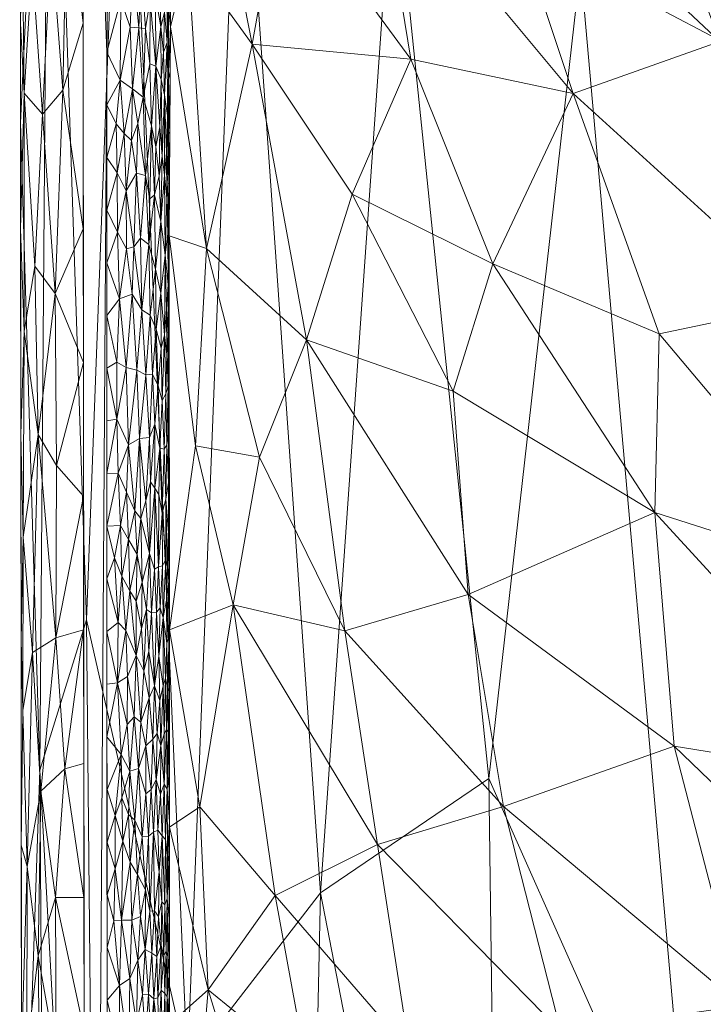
# Model space of a CAD drawing. Header units: millimetres. Extents: x -275 to 275, y 0 to 461.
# Tile 11 of 85: x -275 to -248, y 238 to 277. Entities that reach past the tile are written whole.
import ezdxf

# ---------------------------------------------------------------- set-up
doc = ezdxf.new("R2010")
doc.units = ezdxf.units.MM
doc.layers.add('A-GENM', color=13, linetype='Continuous')

# ---------------------------------------------------------------- blocks, each defined once
blk = doc.blocks.new('MODEL_CCAS1511-1000410R0 - MODEL_CCAS1511-1000410R0-465174-Preview')
at = {"layer": 'A-GENM', "lineweight": 9}
mesh = blk.add_polyface(dxfattribs=at)
corners = [(-272.167, 0), (-272.319, -150.975), (-272.479, -301.95), (-272.223, -329.002), (-270.726, -356.013), (-266.536, -382.739), (-256.83, -407.989), (-238.784, -428.131), (-214.858, -440.747), (-188.814, -448.06), (-162.114, -452.412), (-135.192, -455.069), (-108.188, -456.694), (-81.152, -457.659), (-54.105, -458.187), (-27.053, -458.42), (0, -458.452), (27.053, -458.42), (54.105, -458.187), (81.152, -457.659), (108.188, -456.694), (135.192, -455.069), (162.114, -452.412), (188.814, -448.059), (214.858, -440.746), (238.784, -428.131), (256.83, -407.989), (266.536, -382.739), (270.726, -356.013), (272.223, -329.002), (272.479, -301.95), (272.319, -150.975), (272.167, 0), (-271.479, -141.65), (-253.734, -118.36), (-222.049, -117.596), (-190.328, -117.596), (-158.607, -117.596), (-126.885, -117.596), (-95.164, -117.596), (-63.443, -117.596), (-31.721, -117.596), (0, -117.596), (15.006, -117.596), (30.013, -117.596), (45.019, -117.596), (60.026, -117.596), (75.032, -117.596), (90.039, -117.596), (105.045, -117.596), (120.051, -117.596), (135.058, -117.596), (150.064, -117.596), (165.071, -117.596), (180.077, -117.596), (195.083, -117.596), (210.09, -117.596), (225.096, -117.596), (240.103, -117.596), (255.062, -118.77), (267.363, -127.255), (271.479, -141.65), (271.5, -276.207), (270.746, -343.476), (267.133, -376.894), (262.881, -393.154), (255.834, -408.391), (245.398, -421.522), (232.048, -431.692), (216.932, -439.027), (200.945, -444.221), (167.942, -450.629), (134.487, -454.07), (67.276, -456.933), (0, -457.5), (-67.276, -456.933), (-134.485, -454.07), (-167.944, -450.629), (-200.946, -444.221), (-216.933, -439.027), (-232.048, -431.692), (-245.398, -421.522), (-255.835, -408.389), (-262.881, -393.152), (-267.133, -376.893), (-270.746, -343.476), (-271.5, -276.208), (0, -47.739), (12.205, -52.795), (17.261, -65), (12.205, -77.205), (0, -82.261), (-12.205, -77.205), (-17.261, -65), (-12.205, -52.795), (263.622, -390.318), (260.818, -397.614), (250.836, -414.68), (243.217, -423.183), (232.089, -431.661), (231.82, -431.802), (-231.823, -431.801), (-232.088, -431.662), (-243.217, -423.183), (-250.833, -414.683), (-260.819, -397.613), (-263.623, -390.318)]
mesh.append_faces([[corners[k] for k in face] for face in [(83, 105, 106), (98, 99, 25), (67, 97, 98), (80, 101, 102), (102, 103, 7), (68, 99, 100), (81, 103, 104), (65, 95, 96)]])
mesh.append_faces([[corners[k] for k in face] for face in [(8, 79, 101), (66, 26, 96), (69, 24, 100)]], dxfattribs={"vtx0": -1})
mesh.append_faces([[corners[k] for k in face] for face in [(0, 87, 32), (2, 86, 1), (4, 85, 3), (9, 78, 8), (14, 75, 13), (70, 24, 69)]], dxfattribs={"vtx0": -1, "vtx1": -1})
mesh.append_faces([[corners[k] for k in face] for face in [(94, 0, 38, 39)]], dxfattribs={"vtx0": -1, "vtx1": -1, "vtx3": -1})
mesh.append_faces([[corners[k] for k in face] for face in [(0, 35, 36), (33, 0, 1, 86), (92, 41, 42), (89, 48, 49, 88), (32, 58, 59), (62, 30, 31), (30, 62, 63), (90, 44, 45), (10, 76, 77), (75, 14, 15, 74), (28, 63, 64, 27), (23, 70, 71, 22), (70, 23, 24), (72, 21, 22, 71)]], dxfattribs={"vtx0": -1, "vtx2": -1})
mesh.append_faces([[corners[k] for k in face] for face in [(0, 36, 37, 38), (32, 52, 53, 54), (89, 46, 47, 48), (76, 10, 11, 12), (74, 15, 16, 17), (63, 28, 29, 30), (73, 18, 19, 20)]], dxfattribs={"vtx0": -1, "vtx3": -1})
mesh.append_faces([[corners[k] for k in face] for face in [(97, 26, 66)]], dxfattribs={"vtx1": -1})
mesh.append_faces([[corners[k] for k in face] for face in [(94, 87, 0), (87, 88, 32), (33, 34, 0), (34, 35, 0), (50, 51, 88, 49), (57, 58, 32, 56), (55, 56, 32, 54), (60, 61, 32), (59, 60, 32), (78, 79, 8)]], dxfattribs={"vtx1": -1, "vtx2": -1})
mesh.append_faces([[corners[k] for k in face] for face in [(51, 52, 32, 88)]], dxfattribs={"vtx1": -1, "vtx2": -1, "vtx3": -1})
mesh.append_faces([[corners[k] for k in face] for face in [(93, 94, 39, 40), (92, 93, 40, 41), (91, 92, 42, 43), (90, 91, 43, 44), (85, 86, 2, 3), (45, 46, 89, 90), (31, 32, 61, 62), (84, 85, 4, 5), (77, 78, 9, 10), (75, 76, 12, 13), (73, 74, 17, 18), (72, 73, 20, 21)]], dxfattribs={"vtx1": -1, "vtx3": -1})
mesh.append_faces([[corners[k] for k in face] for face in [(64, 95, 27), (5, 106, 84), (82, 105, 6), (6, 104, 82)]], dxfattribs={"vtx2": -1})
mesh = blk.add_polyface(dxfattribs=at)
corners = [(274.979, -301.946, -2.538), (273.792, -297.628, -20.651), (270.83, -293.193, -38.531), (266.204, -288.686, -56.036), (260.071, -284.144, -73.064), (252.608, -279.6, -89.551), (243.995, -275.076, -105.476), (234.4, -270.587, -120.842), (223.974, -266.143, -135.672), (212.847, -261.748, -150), (212.847, -196.311, -150), (212.847, -130.874, -150), (212.847, -65.437, -150), (212.847, 0, -150), (228, 0, -127.739), (241.509, 0, -104.512), (253.152, 0, -80.304), (262.688, 0, -55.186), (269.903, 0, -29.294), (274.646, 0, -2.823), (274.812, -150.973, -2.689), (261.28, -142.957, -64.47), (238.331, -162.683, -113.116), (271.835, -204.607, -29.582), (255.698, -205.189, -81.27), (229.038, -207.783, -128.258), (248.348, -87.929, -92.507), (267.194, -82.184, -42.346), (274.895, -226.459, -2.614), (268.287, -235.772, -47.279), (248.09, -228.861, -97.503), (228.384, -100.641, -127.892), (274.729, -75.486, -2.756), (262.982, -242.646, -64.546), (264.044, -193.729, -59.29), (268.028, -155.254, -43.511), (258.666, -64.396, -67.843), (272.318, -253.55, -29.61), (247.781, -179.26, -96.722), (254.462, -153.652, -81.923), (244.784, -130.485, -100.85), (238.601, -85.162, -110.889), (230.186, -50.537, -124.492), (255.754, -107.646, -76.896), (272.269, -150.237, -23.426), (274.947, -273.384, -2.567), (274.181, -247.547, -15.143), (273.895, -207.559, -15.567), (243.339, -46.893, -101.446), (251.328, -45.913, -84.994), (220.423, 0, -138.87), (212.847, -24.755, -150), (221.15, -45.7, -138.296), (256.266, -247.216, -81.31), (226.036, -153.44, -132.022), (261.039, -102.789, -63.034), (263.239, -73.648, -55.225), (265.739, -37.16, -45.829), (270.221, -50.674, -28.73), (271.272, -100.263, -25.868), (272.275, 0, -16.059), (274.678, -28.552, -2.798), (236.977, -123.047, -114.495), (266.295, 0, -42.24), (268.895, -119.914, -37.812), (238.755, -230.634, -113.709), (268.581, -196.34, -43.994), (257.92, 0, -67.745), (247.331, 0, -92.408), (274.771, -113.23, -2.723)]
mesh.append_faces([[corners[k] for k in face] for face in [(10, 8, 9), (1, 45, 0)]], dxfattribs={"vtx0": -1})
mesh.append_faces([[corners[k] for k in face] for face in [(17, 36, 67), (2, 37, 1), (51, 52, 12), (15, 42, 14), (18, 57, 63), (68, 48, 15)]], dxfattribs={"vtx0": -1, "vtx1": -1})
mesh.append_faces([[corners[k] for k in face] for face in [(28, 46, 47), (3, 33, 29), (37, 29, 23), (44, 23, 35), (29, 66, 23), (43, 21, 39), (33, 34, 29), (56, 57, 27), (24, 30, 38), (24, 53, 30), (65, 7, 25), (25, 8, 10), (58, 27, 57), (34, 35, 66), (38, 65, 22), (41, 26, 40), (22, 25, 54), (39, 24, 38), (40, 22, 62), (54, 31, 62), (14, 42, 52), (49, 67, 36), (48, 42, 15), (30, 65, 38), (53, 33, 4), (44, 59, 69), (24, 39, 34), (24, 34, 33), (34, 21, 35), (55, 35, 21), (43, 55, 21), (48, 49, 26), (29, 37, 2), (46, 1, 37), (22, 40, 38), (39, 21, 34), (40, 39, 38), (43, 39, 26), (40, 62, 41), (39, 40, 26), (42, 41, 31), (48, 26, 41), (49, 43, 26), (55, 43, 36), (27, 59, 64), (27, 58, 59), (23, 47, 46), (1, 46, 45), (23, 46, 37), (23, 44, 47), (20, 47, 44), (42, 48, 41), (48, 68, 49), (43, 49, 36), (52, 31, 12), (50, 52, 51), (31, 52, 42), (30, 53, 5), (33, 53, 24), (10, 54, 25), (11, 31, 54), (36, 56, 55), (55, 27, 64), (57, 56, 36), (27, 55, 56), (57, 18, 58), (44, 35, 64), (58, 32, 59), (54, 62, 22), (60, 61, 58), (31, 41, 62), (44, 64, 59), (55, 64, 35), (22, 65, 25), (6, 65, 30), (34, 66, 29), (35, 23, 66), (36, 17, 57)]], dxfattribs={"vtx0": -1, "vtx1": -1, "vtx2": -1})
mesh.append_faces([[corners[k] for k in face] for face in [(53, 4, 5), (29, 2, 3), (58, 61, 32), (46, 28, 45), (30, 5, 6), (25, 7, 8), (59, 32, 69), (54, 10, 11), (49, 16, 67), (58, 18, 60), (57, 17, 63)]], dxfattribs={"vtx0": -1, "vtx2": -1})
mesh.append_faces([[corners[k] for k in face] for face in [(13, 50, 51)]], dxfattribs={"vtx1": -1})
mesh.append_faces([[corners[k] for k in face] for face in [(11, 12, 31), (6, 7, 65), (3, 4, 33), (20, 28, 47), (50, 14, 52), (69, 20, 44), (68, 16, 49)]], dxfattribs={"vtx1": -1, "vtx2": -1})
mesh.append_faces([[corners[k] for k in face] for face in [(60, 19, 61)]], dxfattribs={"vtx2": -1})
mesh = blk.add_polyface(dxfattribs=at)
corners = [(267.789, -246.089, -12.783), (267.46, -238.778, -14.141), (264.78, -242.552, -22.867), (257.687, -262.675, -37.182), (263.534, -264.716, -26.271), (257.091, -254.556, -37.983), (269.014, -268.873, -2.499), (267.964, -260.486, -12.198), (267.519, -268.371, -14.457), (239.724, -247.032, -58.755), (241.196, -255.134, -57.421), (249.634, -257.834, -48.18), (253.391, -237.119, -43.071), (259.424, -236.351, -33.899), (252.354, -228.811, -44.342), (265.41, -260.033, -21.467), (266.455, -254.141, -18.179), (249.462, -264.956, -48.505), (265.702, -276.523, -20.956), (248.872, -248.499, -48.949), (246.179, -238.141, -51.898), (237.614, -237.673, -60.645), (269.001, -245.275, -2.499), (268.996, -237.409, -2.499), (262.001, -253.101, -29.351), (255.672, -246.096, -39.99), (244.525, -229.042, -53.587), (235.328, -227.992, -62.627), (260.707, -244.586, -31.721), (258.778, -227.637, -34.882), (263.511, -235.559, -25.844), (264.84, -230.214, -22.526), (267.994, -232.426, -11.509), (268.992, -229.544, -2.499), (243.674, -266.172, -55.047), (252.89, -274.556, -44.33), (256.097, -267.749, -39.709), (234.674, -262.644, -63.748), (247.047, -276.625, -51.533), (269.009, -261.007, -2.499), (269.005, -253.141, -2.499), (261.711, -270.537, -30.234), (267.735, -225.468, -12.689)]
mesh.append_faces([[corners[k] for k in face] for face in [(0, 1, 2), (3, 4, 5), (6, 7, 8), (9, 10, 11), (12, 13, 14), (15, 7, 16), (11, 10, 17), (8, 4, 18), (19, 20, 21), (24, 25, 5), (20, 26, 27), (28, 16, 2), (13, 29, 14), (30, 29, 13), (21, 9, 19), (26, 12, 14), (11, 3, 5), (25, 20, 19), (12, 20, 25), (19, 9, 11), (20, 12, 26), (13, 28, 2), (28, 12, 25), (13, 2, 30), (31, 30, 1), (12, 28, 13), (28, 24, 16), (24, 28, 25), (16, 24, 15), (5, 25, 19), (15, 24, 4), (11, 5, 19), (4, 24, 5), (17, 10, 34), (35, 17, 34), (17, 35, 36), (37, 38, 34), (8, 15, 4), (3, 41, 4), (8, 7, 15), (16, 7, 40), (36, 11, 17), (3, 36, 41), (1, 30, 2), (29, 30, 31), (22, 1, 0), (2, 16, 0), (40, 0, 16), (1, 32, 31), (31, 32, 42), (23, 32, 1), (11, 36, 3)]], dxfattribs={"vtx0": -1, "vtx1": -1, "vtx2": -1})
mesh.append_faces([[corners[k] for k in face] for face in [(32, 23, 33), (0, 40, 22)]], dxfattribs={"vtx0": -1, "vtx2": -1})
mesh.append_faces([[corners[k] for k in face] for face in [(7, 6, 39, 40)]], dxfattribs={"vtx0": -1, "vtx3": -1})
mesh.append_faces([[corners[k] for k in face] for face in [(22, 23, 1)]], dxfattribs={"vtx1": -1, "vtx2": -1})
mesh = blk.add_polyface(dxfattribs=at)
corners = [(274.943, -269.149, -2.57), (274.934, -260.95, -2.578), (274.801, -265.048, -1.62), (274.844, -256.849, -1.765), (274.246, -260.949, -0.753), (274.698, -236.345, -1.439), (274.901, -231.016, -2.608), (274.708, -228.991, -1.479), (274.167, -233.411, -0.7), (273.53, -236.096, -0.253), (274.241, -240.133, -0.767), (273.327, -229.936, -0.167), (273.558, -266.569, -0.253), (273.507, -259.701, -0.231), (274.124, -225.217, -0.669), (273.173, -247.599, -0.108), (272.422, -247.808), (272.428, -253.145), (272.416, -242.472), (274.85, -249.936, -1.804), (274.472, -252.237, -1.031), (273.542, -252.829, -0.251), (274.13, -246.71, -0.653), (274.916, -244.551, -2.595), (274.687, -243.699, -1.4), (272.405, -231.799), (272.411, -237.135), (273.554, -242.47, -0.262), (272.439, -263.818), (272.433, -258.481), (274.906, -236.352, -2.603), (274.925, -252.751, -2.587), (274.377, -267.664, -0.892), (272.445, -269.154)]
mesh.append_faces([[corners[k] for k in face] for face in [(16, 15, 18), (31, 3, 1), (6, 5, 30), (28, 13, 29)]], dxfattribs={"vtx0": -1, "vtx1": -1})
mesh.append_faces([[corners[k] for k in face] for face in [(3, 4, 2), (5, 6, 7), (8, 9, 10), (11, 9, 8), (12, 4, 13), (11, 8, 14), (3, 19, 20), (21, 20, 22), (19, 23, 24), (7, 8, 5), (26, 27, 9), (13, 28, 12), (20, 21, 4), (10, 5, 8), (30, 5, 24), (24, 10, 22), (32, 2, 4), (3, 31, 19), (4, 3, 20), (2, 1, 3), (24, 20, 19), (4, 21, 13), (29, 13, 21), (22, 10, 27), (5, 10, 24), (22, 27, 15), (24, 22, 20), (9, 11, 25), (10, 9, 27), (15, 17, 21), (12, 32, 4), (22, 15, 21), (18, 15, 27)]], dxfattribs={"vtx0": -1, "vtx1": -1, "vtx2": -1})
mesh.append_faces([[corners[k] for k in face] for face in [(15, 16, 17), (9, 25, 26), (19, 31, 23), (27, 26, 18)]], dxfattribs={"vtx0": -1, "vtx2": -1})
mesh.append_faces([[corners[k] for k in face] for face in [(0, 1, 2), (17, 29, 21), (23, 30, 24), (28, 33, 12)]], dxfattribs={"vtx1": -1, "vtx2": -1})
mesh = blk.add_polyface(dxfattribs=at)
corners = [(270.079, -238.593, -0.303), (270.32, -237.451, -0.192), (269.963, -236.86, -0.369), (269.975, -240.393, -0.364), (270.264, -239.965, -0.215), (269.021, -239.338, -1.98), (269.028, -237.55, -1.918), (268.997, -236.702, -2.191), (269.067, -240.11, -1.72), (269.14, -240.326, -1.453), (269.097, -238.513, -1.594), (269.621, -238.421, -0.643), (269.834, -238.612, -0.458), (269.753, -236.902, -0.52), (271.005, -236.302, -0.027), (270.999, -238.956, -0.028), (271.494, -238.363), (269.706, -240.238, -0.563), (269.15, -236.834, -1.414), (269.075, -236.528, -1.673), (269.19, -238.633, -1.312), (269.23, -240.152, -1.221), (270.625, -236.317, -0.096), (270.348, -234.914, -0.18), (270.579, -239.233, -0.108), (270.911, -241.56, -0.04), (269.264, -236.031, -1.142), (269.43, -236.764, -0.866), (269.328, -238.768, -1.028), (269.464, -238.456, -0.823), (269.511, -240.107, -0.766), (269.663, -235.252, -0.598), (269.026, -235.732, -1.925), (268.995, -235.443, -2.499), (268.996, -237.409, -2.499), (268.998, -239.376, -2.499), (269.858, -235.033, -0.438), (269.337, -240.546, -1.015), (271.494, -240.466), (268.999, -241.342, -2.499), (270.078, -235.037, -0.301), (271.494, -236.261)]
mesh.append_faces([[corners[k] for k in face] for face in [(35, 7, 34), (16, 15, 38)]], dxfattribs={"vtx0": -1, "vtx1": -1})
mesh.append_faces([[corners[k] for k in face] for face in [(0, 1, 2), (0, 3, 4), (5, 6, 7), (8, 9, 10), (11, 12, 13), (14, 15, 16), (17, 3, 12), (10, 18, 19), (20, 18, 10), (21, 20, 9), (12, 0, 2), (22, 15, 14), (23, 1, 22), (15, 24, 25), (20, 26, 18), (27, 26, 28), (11, 29, 30), (31, 27, 11), (32, 6, 19), (10, 9, 20), (6, 10, 19), (8, 10, 5), (7, 6, 32), (10, 6, 5), (26, 20, 28), (7, 35, 5), (4, 24, 1), (24, 15, 22), (24, 22, 1), (1, 0, 4), (2, 13, 12), (17, 12, 11), (3, 0, 12), (30, 17, 11), (29, 11, 27), (36, 13, 2), (11, 13, 31), (30, 29, 37), (28, 20, 21), (28, 21, 37), (27, 28, 29), (37, 29, 28), (1, 40, 2)]], dxfattribs={"vtx0": -1, "vtx1": -1, "vtx2": -1})
mesh.append_faces([[corners[k] for k in face] for face in [(14, 16, 41)]], dxfattribs={"vtx0": -1, "vtx2": -1})
mesh.append_faces([[corners[k] for k in face] for face in [(33, 34, 7), (35, 39, 5)]], dxfattribs={"vtx1": -1, "vtx2": -1})
mesh = blk.add_polyface(dxfattribs=at)
corners = [(269.02, -241.631, -2.005), (269, -243.309, -2.499), (269.031, -243.885, -1.936), (269.44, -241.71, -0.859), (269.597, -241.931, -0.67), (269.511, -240.107, -0.766), (269.706, -240.238, -0.563), (271.495, -244.671), (271.495, -242.568), (271.171, -243.609, -0.012), (269.14, -240.326, -1.453), (269.067, -240.11, -1.72), (269.091, -242.424, -1.63), (269.021, -239.338, -1.98), (268.999, -241.342, -2.499), (269.312, -242.295, -1.062), (269.23, -240.152, -1.221), (269.185, -242.179, -1.332), (269.412, -243.489, -0.901), (269.644, -245.078, -0.626), (269.963, -242.768, -0.373), (269.781, -241.914, -0.501), (269.844, -244.912, -0.455), (270.499, -241.555, -0.132), (270.264, -239.965, -0.215), (270.161, -241.709, -0.263), (270.911, -241.56, -0.04), (270.579, -239.233, -0.108), (269.084, -244.15, -1.661), (269.155, -244.777, -1.421), (269.292, -244.927, -1.102), (269.337, -240.546, -1.015), (270.281, -243.377, -0.21), (270.091, -244.893, -0.3), (269.975, -240.393, -0.364), (270.57, -243.88, -0.112), (270.869, -244.712, -0.048), (271.225, -241.537, -0.008), (271.494, -240.466), (270.999, -238.956, -0.028)]
mesh.append_faces([[corners[k] for k in face] for face in [(38, 37, 8), (1, 0, 14)]], dxfattribs={"vtx0": -1, "vtx1": -1})
mesh.append_faces([[corners[k] for k in face] for face in [(0, 1, 2), (3, 4, 5), (5, 4, 6), (10, 11, 12), (0, 2, 12), (13, 14, 0), (15, 16, 17), (17, 10, 12), (4, 3, 18), (18, 19, 4), (20, 21, 22), (23, 24, 25), (26, 27, 23), (0, 11, 13), (11, 0, 12), (2, 28, 12), (29, 30, 17), (29, 17, 12), (16, 15, 31), (17, 30, 15), (32, 25, 20), (32, 20, 33), (34, 6, 21), (26, 35, 36), (23, 32, 35), (8, 37, 9), (26, 23, 35), (24, 23, 27), (34, 20, 25), (6, 4, 21), (3, 31, 15), (21, 4, 19), (34, 21, 20), (18, 3, 15), (30, 18, 15), (5, 31, 3), (17, 16, 10), (37, 39, 26), (39, 37, 38), (9, 26, 36), (26, 9, 37), (29, 12, 28), (23, 25, 32), (34, 25, 24)]], dxfattribs={"vtx0": -1, "vtx1": -1, "vtx2": -1})
mesh.append_faces([[corners[k] for k in face] for face in [(7, 8, 9)]], dxfattribs={"vtx1": -1, "vtx2": -1})
mesh = blk.add_polyface(dxfattribs=at)
corners = [(269.008, -245.504, -2.139), (269.097, -246.795, -1.619), (269.084, -244.15, -1.661), (269.844, -244.912, -0.455), (270.091, -244.893, -0.3), (269.963, -242.768, -0.373), (271.174, -245.742, -0.012), (271.171, -243.609, -0.012), (270.869, -244.712, -0.048), (269.945, -246.606, -0.387), (269.533, -247.166, -0.747), (269.734, -246.775, -0.544), (269.644, -245.078, -0.626), (269.051, -249.082, -1.841), (269.025, -247.316, -1.998), (269.002, -247.242, -2.499), (269.01, -249.008, -2.154), (269.155, -244.777, -1.421), (269.218, -246.984, -1.261), (269.292, -244.927, -1.102), (269.031, -243.885, -1.936), (269, -243.309, -2.499), (269.365, -246.591, -0.977), (269.47, -245.151, -0.823), (269.94, -248.522, -0.391), (270.937, -248.168, -0.038), (271.495, -246.773), (270.57, -243.88, -0.112), (270.281, -243.377, -0.21), (270.385, -245.553, -0.171), (269.346, -248.535, -1.011), (270.578, -247.511, -0.111), (270.903, -246.44, -0.043), (270.643, -245.774, -0.094), (269.117, -249.156, -1.552), (269.412, -243.489, -0.901), (269.665, -248.785, -0.609), (269.781, -241.914, -0.501), (270.242, -247.619, -0.229), (271.495, -244.671), (269.001, -245.275, -2.499), (271.496, -248.875)]
mesh.append_faces([[corners[k] for k in face] for face in [(39, 6, 26)]], dxfattribs={"vtx0": -1, "vtx1": -1})
mesh.append_faces([[corners[k] for k in face] for face in [(0, 1, 2), (3, 4, 5), (6, 7, 8), (3, 9, 4), (10, 11, 12), (13, 1, 14), (14, 15, 16), (17, 1, 18), (17, 18, 19), (20, 21, 0), (22, 10, 23), (9, 11, 24), (6, 25, 26), (27, 28, 29), (9, 3, 11), (29, 28, 4), (18, 30, 22), (31, 32, 33), (0, 15, 14), (1, 17, 2), (34, 18, 1), (19, 22, 23), (35, 19, 23), (18, 22, 19), (30, 10, 22), (11, 10, 36), (11, 36, 24), (12, 11, 3), (12, 3, 37), (10, 12, 23), (24, 38, 9), (38, 29, 4), (38, 4, 9), (31, 29, 38), (29, 33, 27), (32, 25, 6), (35, 23, 12), (39, 7, 6), (32, 6, 8), (33, 32, 8), (31, 25, 32), (27, 33, 8), (31, 33, 29), (1, 0, 14), (2, 20, 0)]], dxfattribs={"vtx0": -1, "vtx1": -1, "vtx2": -1})
mesh.append_faces([[corners[k] for k in face] for face in [(40, 15, 0, 21), (41, 26, 25)]], dxfattribs={"vtx1": -1, "vtx2": -1})
mesh = blk.add_polyface(dxfattribs=at)
corners = [(269.533, -247.166, -0.747), (269.491, -249.006, -0.8), (269.665, -248.785, -0.609), (269.083, -250.828, -1.692), (269.117, -249.156, -1.552), (269.051, -249.082, -1.841), (269.158, -251.212, -1.429), (269.25, -253.645, -1.201), (269.256, -250.914, -1.184), (269.003, -249.208, -2.499), (269.004, -251.175, -2.499), (269.01, -249.008, -2.154), (269.028, -250.683, -1.999), (270.416, -249.676, -0.162), (270.684, -251.282, -0.086), (270.697, -249.371, -0.082), (270.578, -247.511, -0.111), (269.596, -250.914, -0.68), (270.338, -252.121, -0.191), (269.809, -250.433, -0.486), (269.385, -250.329, -0.951), (269.431, -252.1, -0.885), (269.219, -248.996, -1.263), (269.346, -248.535, -1.011), (269.218, -246.984, -1.261), (270.744, -253.116, -0.073), (271.072, -251.033, -0.021), (269.019, -252.897, -2.091), (269.108, -252.617, -1.598), (269.097, -246.795, -1.619), (269.025, -247.316, -1.998), (269.002, -247.242, -2.499), (269.94, -248.522, -0.391), (270.242, -247.619, -0.229), (270.151, -249.469, -0.272), (269.827, -252.285, -0.473), (270.023, -251.516, -0.342), (271.496, -248.875), (270.937, -248.168, -0.038), (271.496, -253.08), (271.496, -250.978)]
mesh.append_faces([[corners[k] for k in face] for face in [(9, 11, 31), (37, 26, 40)]], dxfattribs={"vtx0": -1, "vtx1": -1})
mesh.append_faces([[corners[k] for k in face] for face in [(0, 1, 2), (3, 4, 5), (6, 7, 8), (12, 5, 11), (11, 10, 12), (13, 14, 15), (15, 16, 13), (2, 1, 17), (18, 14, 13), (2, 17, 19), (20, 21, 17), (22, 23, 24), (4, 3, 6), (14, 25, 26), (27, 3, 12), (6, 3, 28), (6, 8, 22), (10, 27, 12), (12, 3, 5), (29, 5, 4), (30, 11, 5), (8, 23, 22), (23, 1, 0), (19, 32, 2), (33, 34, 13), (16, 33, 13), (34, 33, 32), (13, 34, 18), (20, 1, 23), (1, 20, 17), (19, 35, 36), (23, 8, 20), (8, 21, 20), (19, 36, 34), (17, 35, 19), (26, 37, 38), (19, 34, 32), (18, 34, 36), (24, 4, 22), (6, 22, 4), (15, 26, 38), (26, 15, 14), (16, 15, 38)]], dxfattribs={"vtx0": -1, "vtx1": -1, "vtx2": -1})
mesh.append_faces([[corners[k] for k in face] for face in [(26, 39, 40)]], dxfattribs={"vtx0": -1, "vtx2": -1})
mesh.append_faces([[corners[k] for k in face] for face in [(9, 10, 11)]], dxfattribs={"vtx1": -1, "vtx2": -1})
mesh = blk.add_polyface(dxfattribs=at)
corners = [(270.295, -256.152, -0.21), (270.591, -254.71, -0.11), (270.326, -254.291, -0.197), (270.023, -251.516, -0.342), (269.827, -252.285, -0.473), (269.917, -253.962, -0.41), (269.083, -250.828, -1.692), (269.019, -252.897, -2.091), (269.108, -252.617, -1.598), (269.079, -255.663, -1.724), (269.122, -254.328, -1.551), (269.033, -255.088, -1.991), (269.25, -253.645, -1.201), (269.005, -253.141, -2.499), (269.006, -255.108, -2.499), (270.338, -252.121, -0.191), (270.123, -253.195, -0.288), (271.045, -253.434, -0.025), (271.496, -253.08), (271.072, -251.033, -0.021), (269.431, -252.1, -0.885), (269.256, -250.914, -1.184), (270.744, -253.116, -0.073), (271.192, -256.022, -0.011), (270.898, -255.287, -0.045), (269.372, -254.026, -0.976), (269.437, -255.665, -0.88), (269.52, -253.859, -0.769), (270.098, -255.052, -0.302), (269.794, -256.197, -0.502), (271.497, -255.183), (269.283, -255.697, -1.138), (269.149, -255.965, -1.465), (269.007, -257.074, -2.499), (269.158, -251.212, -1.429), (269.004, -251.175, -2.499), (269.596, -250.914, -0.68), (269.716, -253.823, -0.566), (269.607, -255.565, -0.672), (270.639, -256.749, -0.098), (270.684, -251.282, -0.086)]
mesh.append_faces([[corners[k] for k in face] for face in [(0, 1, 2), (3, 4, 5), (6, 7, 8), (9, 10, 11), (8, 10, 12), (2, 15, 16), (17, 18, 19), (20, 21, 12), (17, 19, 22), (23, 17, 24), (20, 12, 25), (26, 27, 25), (28, 5, 29), (17, 22, 24), (26, 25, 31), (7, 14, 11), (10, 9, 32), (12, 10, 32), (11, 10, 8), (12, 34, 8), (8, 7, 11), (16, 3, 5), (22, 15, 1), (27, 36, 20), (4, 36, 37), (5, 4, 37), (5, 37, 29), (5, 28, 16), (37, 27, 38), (2, 16, 28), (15, 3, 16), (0, 2, 28), (15, 2, 1), (0, 39, 1), (38, 27, 26), (36, 27, 37), (37, 38, 29), (20, 25, 27), (31, 25, 12), (32, 31, 12), (15, 22, 40), (24, 22, 1), (39, 24, 1), (17, 23, 30)]], dxfattribs={"vtx0": -1, "vtx1": -1, "vtx2": -1})
mesh.append_faces([[corners[k] for k in face] for face in [(17, 30, 18), (7, 35, 13)]], dxfattribs={"vtx0": -1, "vtx2": -1})
mesh.append_faces([[corners[k] for k in face] for face in [(13, 14, 7), (14, 33, 11)]], dxfattribs={"vtx1": -1, "vtx2": -1})
mesh = blk.add_polyface(dxfattribs=at)
corners = [(270.634, -260.535, -0.1), (271.051, -259.397, -0.025), (270.721, -258.644, -0.079), (269.007, -257.074, -2.499), (269.015, -258.048, -2.196), (269.033, -255.088, -1.991), (269.584, -258.801, -0.701), (269.794, -256.197, -0.502), (269.607, -255.565, -0.672), (270.898, -255.287, -0.045), (270.639, -256.749, -0.098), (270.954, -257.305, -0.037), (269.804, -260.825, -0.496), (270.193, -260.783, -0.256), (269.943, -258.298, -0.395), (270.387, -257.899, -0.175), (270.147, -257.588, -0.277), (269.047, -259.023, -1.912), (269.045, -260.971, -1.938), (269.422, -258.549, -0.905), (269.386, -260.403, -0.963), (269.146, -258.357, -1.481), (269.105, -260.529, -1.634), (269.047, -257.017, -1.901), (269.008, -259.041, -2.499), (271.497, -257.285), (270.295, -256.152, -0.21), (269.295, -257.803, -1.117), (269.214, -260.363, -1.299), (269.76, -259.057, -0.531), (269.437, -255.665, -0.88), (269.149, -255.965, -1.465), (269.079, -255.663, -1.724), (269.283, -255.697, -1.138), (270.098, -255.052, -0.302), (271.497, -255.183), (271.192, -256.022, -0.011), (271.497, -259.388), (269.592, -261.358, -0.694)]
mesh.append_faces([[corners[k] for k in face] for face in [(35, 36, 25), (25, 1, 37)]], dxfattribs={"vtx0": -1, "vtx1": -1})
mesh.append_faces([[corners[k] for k in face] for face in [(0, 1, 2), (3, 4, 5), (6, 7, 8), (9, 10, 11), (12, 13, 14), (13, 15, 16), (17, 4, 18), (6, 19, 20), (21, 17, 22), (4, 23, 5), (1, 25, 11), (0, 15, 13), (15, 26, 16), (14, 16, 7), (20, 27, 28), (10, 2, 11), (2, 1, 11), (14, 29, 12), (19, 30, 27), (21, 27, 31), (21, 22, 28), (27, 21, 28), (31, 32, 21), (31, 27, 33), (24, 18, 4), (23, 4, 17), (21, 23, 17), (32, 5, 23), (21, 32, 23), (29, 7, 6), (34, 7, 16), (26, 15, 10), (34, 16, 26), (13, 16, 14), (2, 15, 0), (15, 2, 10), (6, 8, 30), (30, 33, 27), (36, 9, 11), (25, 36, 11), (7, 29, 14), (38, 29, 6), (30, 19, 6), (27, 20, 19)]], dxfattribs={"vtx0": -1, "vtx1": -1, "vtx2": -1})
mesh.append_faces([[corners[k] for k in face] for face in [(4, 3, 24)]], dxfattribs={"vtx0": -1, "vtx2": -1})
mesh = blk.add_polyface(dxfattribs=at)
corners = [(269.456, -262.888, -0.862), (269.292, -262.293, -1.13), (269.336, -264.388, -1.051), (269.105, -260.529, -1.634), (269.045, -260.971, -1.938), (269.057, -262.88, -1.871), (269.022, -263.951, -2.17), (269.678, -263.355, -0.608), (269.804, -260.825, -0.496), (269.592, -261.358, -0.694), (271.097, -261.552, -0.02), (270.728, -263.61, -0.078), (271.097, -263.825, -0.02), (270.31, -263.51, -0.206), (270.634, -260.535, -0.1), (270.496, -266.54, -0.141), (269.386, -260.403, -0.963), (269.059, -264.903, -1.869), (269.153, -262.569, -1.472), (269.199, -264.918, -1.345), (269.009, -261.007, -2.499), (269.01, -262.974, -2.499), (269.772, -265.702, -0.526), (269.528, -265.149, -0.771), (269.949, -263.319, -0.393), (270.193, -260.783, -0.256), (271.498, -263.593), (271.498, -261.49), (270.101, -265.922, -0.305), (269.114, -264.134, -1.61), (271.498, -265.695), (269.76, -259.057, -0.531), (269.214, -260.363, -1.299), (269.584, -258.801, -0.701), (269.047, -259.023, -1.912), (269.023, -265.985, -2.182), (269.011, -264.94, -2.499), (269.008, -259.041, -2.499), (269.119, -265.948, -1.598), (271.051, -259.397, -0.025), (271.497, -259.388), (270.995, -266.356, -0.032)]
mesh.append_faces([[corners[k] for k in face] for face in [(20, 4, 37), (40, 10, 27)]], dxfattribs={"vtx0": -1, "vtx1": -1})
mesh.append_faces([[corners[k] for k in face] for face in [(0, 1, 2), (3, 4, 5), (6, 5, 4), (7, 8, 9), (10, 11, 12), (13, 11, 14), (15, 11, 13), (0, 9, 16), (17, 5, 6), (18, 19, 1), (16, 1, 0), (5, 18, 3), (22, 7, 23), (8, 7, 24), (13, 25, 24), (25, 13, 14), (26, 10, 12), (14, 11, 10), (24, 28, 13), (22, 28, 24), (7, 22, 24), (19, 18, 29), (25, 8, 24), (23, 7, 0), (7, 9, 0), (23, 0, 2), (31, 9, 8), (16, 32, 1), (9, 33, 16), (18, 1, 32), (3, 18, 32), (29, 5, 17), (19, 2, 1), (3, 34, 4), (21, 6, 4), (35, 6, 36), (6, 35, 17), (17, 38, 29), (5, 29, 18), (39, 14, 10), (10, 40, 39), (11, 41, 12)]], dxfattribs={"vtx0": -1, "vtx1": -1, "vtx2": -1})
mesh.append_faces([[corners[k] for k in face] for face in [(10, 26, 27), (6, 21, 36)]], dxfattribs={"vtx0": -1, "vtx2": -1})
mesh.append_faces([[corners[k] for k in face] for face in [(20, 21, 4), (30, 26, 12)]], dxfattribs={"vtx1": -1, "vtx2": -1})
mesh = blk.add_polyface(dxfattribs=at)
corners = [(242.641, -308.429, -108.794), (229.636, -295.698, -128.305), (239.833, -291.402, -113.352), (274.044, -336.125, -15.779), (272.703, -326.339, -30.284), (274.257, -317.644, -18.095), (266.204, -288.686, -56.036), (269.204, -311.184, -47.788), (263.931, -311.864, -65.137), (272.601, -309.645, -31.257), (273.792, -297.628, -20.651), (274.979, -301.946, -2.537), (274.716, -329.289, -2.492), (267.436, -326.097, -53.797), (260.071, -284.144, -73.064), (257.128, -301.259, -81.719), (252.608, -279.6, -89.551), (262.663, -328.235, -67.653), (256.794, -322.464, -82.055), (270.83, -293.193, -38.531), (222.342, -311.317, -136.93), (210.407, -318.576, -150), (211.409, -305.008, -150), (243.995, -275.076, -105.476), (249.073, -301.928, -97.903), (226.592, -281.344, -132.47), (234.4, -270.587, -120.842), (224.53, -326.591, -132.305), (230.675, -319.245, -125.426), (220.983, -289.299, -139.748), (212.41, -291.44, -150), (223.974, -266.143, -135.672), (212.599, -278.629, -150), (212.847, -261.748, -150), (238.956, -321.125, -113.533), (234.128, -332.957, -118.615), (243.163, -334.049, -105.13), (247.808, -324.328, -99.014), (255.97, -337.322, -81.578), (218.026, -334.175, -138.594), (270.487, -332.894, -41.008)]
mesh.append_faces([[corners[k] for k in face] for face in [(31, 32, 33)]], dxfattribs={"vtx0": -1})
mesh.append_faces([[corners[k] for k in face] for face in [(14, 15, 16), (23, 2, 26), (26, 25, 31), (11, 5, 10), (10, 9, 19), (30, 20, 22)]], dxfattribs={"vtx0": -1, "vtx1": -1})
mesh.append_faces([[corners[k] for k in face] for face in [(0, 1, 2), (3, 4, 5), (6, 7, 8), (5, 9, 10), (7, 13, 8), (17, 18, 8), (2, 23, 24), (25, 26, 2), (24, 16, 15), (27, 20, 28), (29, 20, 30), (29, 25, 1), (18, 24, 15), (0, 2, 24), (25, 2, 1), (14, 8, 15), (18, 15, 8), (9, 7, 19), (25, 32, 31), (29, 1, 20), (34, 28, 1), (35, 27, 28), (32, 25, 29), (8, 13, 17), (36, 34, 37), (37, 34, 0), (37, 24, 18), (1, 0, 34), (24, 37, 0), (38, 37, 18), (21, 20, 27), (27, 39, 21), (1, 28, 20), (35, 28, 34), (40, 7, 4), (7, 40, 13), (4, 9, 5), (12, 3, 5), (7, 9, 4)]], dxfattribs={"vtx0": -1, "vtx1": -1, "vtx2": -1})
mesh.append_faces([[corners[k] for k in face] for face in [(20, 21, 22), (24, 23, 16), (8, 14, 6)]], dxfattribs={"vtx0": -1, "vtx2": -1})
mesh.append_faces([[corners[k] for k in face] for face in [(11, 12, 5), (6, 19, 7), (30, 32, 29)]], dxfattribs={"vtx1": -1, "vtx2": -1})
mesh = blk.add_polyface(dxfattribs=at)
corners = [(270.163, -268.775, -0.274), (270.101, -265.922, -0.305), (269.825, -268.527, -0.485), (269.772, -265.702, -0.526), (269.178, -268.096, -1.411), (269.354, -269.439, -1.027), (269.343, -266.578, -1.041), (269.026, -268.007, -2.167), (269.06, -266.925, -1.877), (269.023, -265.985, -2.182), (269.96, -271.28, -0.39), (269.014, -268.873, -2.499), (269.053, -270.951, -1.942), (269.196, -271.29, -1.366), (269.113, -270.37, -1.632), (269.064, -268.965, -1.863), (269.059, -264.903, -1.869), (270.31, -263.51, -0.206), (270.496, -266.54, -0.141), (270.995, -266.356, -0.032), (270.728, -263.61, -0.078), (271.072, -269.015, -0.023), (271.499, -267.798), (270.423, -268.431, -0.165), (269.559, -267.543, -0.737), (269.6, -270.51, -0.693), (269.782, -270.341, -0.52), (270.726, -270.666, -0.08), (270.712, -268.35, -0.083), (269.528, -265.149, -0.771), (269.199, -264.918, -1.345), (269.336, -264.388, -1.051), (271.093, -271.383, -0.021), (271.499, -269.9), (270.322, -271.371, -0.204), (269.012, -266.907, -2.499), (269.119, -265.948, -1.598), (269.011, -264.94, -2.499), (269.114, -264.134, -1.61), (271.097, -263.825, -0.02), (271.498, -265.695)]
mesh.append_faces([[corners[k] for k in face] for face in [(0, 1, 2), (2, 1, 3), (4, 5, 6), (7, 8, 9), (2, 10, 0), (7, 11, 12), (13, 5, 4), (14, 4, 15), (8, 16, 9), (17, 1, 18), (19, 20, 18), (19, 21, 22), (1, 0, 23), (3, 24, 2), (25, 2, 24), (2, 25, 26), (24, 5, 25), (6, 5, 24), (27, 28, 23), (15, 8, 7), (21, 28, 27), (6, 24, 29), (4, 6, 30), (3, 29, 24), (31, 30, 6), (29, 31, 6), (32, 33, 21), (28, 19, 18), (19, 28, 21), (23, 28, 18), (1, 23, 18), (34, 23, 0), (35, 7, 9), (15, 7, 12), (14, 15, 12), (4, 8, 15), (4, 14, 13), (36, 16, 8), (8, 4, 36), (4, 30, 36), (30, 38, 36), (39, 19, 40), (10, 2, 26)]], dxfattribs={"vtx0": -1, "vtx1": -1, "vtx2": -1})
mesh.append_faces([[corners[k] for k in face] for face in [(7, 35, 11), (9, 37, 35), (19, 22, 40)]], dxfattribs={"vtx0": -1, "vtx2": -1})
mesh.append_faces([[corners[k] for k in face] for face in [(33, 22, 21)]], dxfattribs={"vtx1": -1, "vtx2": -1})
mesh = blk.add_polyface(dxfattribs=at)
corners = [(259.375, -275.926, -34.627), (256.097, -267.749, -39.709), (252.89, -274.556, -44.33), (268.915, -285.546, -2.494), (268.275, -280.091, -10.912), (267.922, -287.841, -13.042), (265.775, -291.549, -21.068), (260.677, -283.909, -32.459), (262.238, -291.821, -29.587), (262.35, -299.25, -29.461), (265.958, -298.649, -20.667), (249.431, -299.679, -48.981), (244.118, -289.665, -54.93), (240.467, -292.437, -58.674), (251.08, -287.427, -46.89), (256.567, -285.569, -39.323), (247.047, -276.625, -51.533), (268.155, -297.581, -12.072), (266.564, -306.217, -18.816), (263.22, -308.397, -27.632), (264.547, -282.975, -24.205), (257.478, -292.649, -38.034), (257.461, -298.837, -38.116), (243.674, -266.172, -55.047), (244.056, -279.564, -54.873), (251.551, -295.731, -46.372), (233.873, -278.466, -64.731), (267.519, -268.371, -14.457), (265.702, -276.523, -20.956), (268.964, -277.209, -2.497), (269.014, -268.873, -2.499), (268.866, -293.882, -2.492), (256.67, -308.146, -39.286), (268.768, -310.555, -2.488), (268.817, -302.219, -2.49), (251.625, -307.748, -46.208), (243.926, -301.362, -55.118), (239.252, -303.422, -59.767), (248.345, -311.336, -50.076), (235.563, -272.565, -63.115), (261.711, -270.537, -30.234), (263.534, -264.716, -26.271)]
mesh.append_faces([[corners[k] for k in face] for face in [(29, 4, 3), (31, 17, 34)]], dxfattribs={"vtx0": -1, "vtx1": -1})
mesh.append_faces([[corners[k] for k in face] for face in [(0, 1, 2), (3, 4, 5), (6, 7, 8), (8, 9, 10), (11, 12, 13), (14, 15, 16), (10, 17, 6), (18, 9, 19), (7, 6, 20), (17, 5, 6), (9, 21, 22), (15, 2, 16), (16, 2, 23), (7, 2, 15), (24, 12, 14), (24, 14, 16), (25, 14, 12), (26, 12, 24), (4, 27, 28), (5, 20, 6), (27, 4, 29), (0, 20, 28), (28, 5, 4), (28, 20, 5), (17, 31, 5), (7, 20, 0), (2, 7, 0), (7, 15, 8), (14, 22, 21), (10, 6, 8), (15, 21, 8), (19, 9, 22), (18, 10, 9), (19, 22, 32), (11, 25, 12), (35, 32, 11), (17, 10, 18), (8, 21, 9), (15, 14, 21), (36, 35, 11), (36, 11, 13), (25, 32, 22), (36, 37, 38), (32, 25, 11), (14, 25, 22), (18, 33, 17), (16, 39, 24), (40, 0, 28), (0, 40, 1), (41, 40, 28)]], dxfattribs={"vtx0": -1, "vtx1": -1, "vtx2": -1})
mesh.append_faces([[corners[k] for k in face] for face in [(17, 33, 34)]], dxfattribs={"vtx0": -1, "vtx2": -1})
mesh.append_faces([[corners[k] for k in face] for face in [(29, 30, 27), (31, 3, 5)]], dxfattribs={"vtx1": -1, "vtx2": -1})
mesh = blk.add_polyface(dxfattribs=at)
corners = [(274.407, -301.947, -0.909), (274.755, -293.199, -1.471), (274.258, -293.119, -0.746), (274.48, -279.729, -1.014), (273.719, -280.706, -0.334), (274.257, -286.509, -0.747), (274.961, -285.547, -2.554), (274.952, -277.348, -2.562), (274.883, -281.447, -1.841), (274.656, -301.945, -1.272), (274.838, -301.946, -1.672), (273.541, -293.207, -0.238), (273.575, -286.898, -0.256), (272.471, -293.751), (274.97, -293.746, -2.545), (274.947, -301.946, -2.099), (273.342, -301.949, -0.153), (273.739, -301.947, -0.342), (274.943, -269.149, -2.57), (274.801, -265.048, -1.62), (274.802, -274.562, -1.606), (274.979, -301.946, -2.537), (274.885, -287.709, -1.838), (272.917, -301.949, -0.039), (272.479, -301.95), (274.098, -301.946, -0.595), (274.377, -267.664, -0.892), (273.261, -274.682, -0.129), (274.073, -273.729, -0.584), (272.462, -285.552), (273.08, -282.847, -0.075), (272.453, -277.353), (273.558, -266.569, -0.253), (272.445, -269.154)]
mesh.append_faces([[corners[k] for k in face] for face in [(23, 13, 24)]], dxfattribs={"vtx0": -1})
mesh.append_faces([[corners[k] for k in face] for face in [(25, 11, 17), (13, 12, 29)]], dxfattribs={"vtx0": -1, "vtx1": -1})
mesh.append_faces([[corners[k] for k in face] for face in [(0, 1, 2), (3, 4, 5), (11, 12, 13), (14, 1, 15), (18, 19, 20), (22, 6, 8), (11, 13, 23), (5, 4, 12), (1, 5, 2), (26, 20, 19), (27, 4, 28), (29, 12, 30), (3, 5, 22), (8, 7, 20), (3, 8, 20), (22, 5, 1), (20, 28, 3), (4, 3, 28), (31, 30, 27), (12, 11, 2), (28, 32, 27), (28, 26, 32), (33, 27, 32), (22, 8, 3), (14, 22, 1), (30, 12, 4), (27, 30, 4), (12, 2, 5), (25, 2, 11), (20, 26, 28)]], dxfattribs={"vtx0": -1, "vtx1": -1, "vtx2": -1})
mesh.append_faces([[corners[k] for k in face] for face in [(11, 16, 17), (1, 10, 15), (11, 23, 16), (22, 14, 6)]], dxfattribs={"vtx0": -1, "vtx2": -1})
mesh.append_faces([[corners[k] for k in face] for face in [(6, 7, 8), (9, 10, 1), (25, 0, 2), (0, 9, 1), (7, 18, 20), (33, 31, 27), (31, 29, 30)]], dxfattribs={"vtx1": -1, "vtx2": -1})
mesh.append_faces([[corners[k] for k in face] for face in [(15, 21, 14)]], dxfattribs={"vtx2": -1})
mesh = blk.add_polyface(dxfattribs=at)
corners = [(269.542, -275.638, -0.763), (269.716, -273.261, -0.579), (269.543, -272.422, -0.759), (269.6, -270.51, -0.693), (270.423, -268.431, -0.165), (270.322, -271.371, -0.204), (270.726, -270.666, -0.08), (269.96, -271.28, -0.39), (269.782, -270.341, -0.52), (270.27, -273.356, -0.226), (270.051, -274.41, -0.337), (270.476, -274.735, -0.149), (269.329, -275.113, -1.079), (269.394, -273.224, -0.965), (269.294, -272.05, -1.141), (270.163, -268.775, -0.274), (269.411, -271.261, -0.936), (269.207, -274.503, -1.344), (270.519, -272.672, -0.135), (269.196, -271.29, -1.366), (269.113, -270.37, -1.632), (269.123, -272.185, -1.598), (269.036, -272.928, -2.104), (269.086, -273.673, -1.763), (269.053, -270.951, -1.942), (269.037, -275.432, -2.116), (268.977, -275.125, -2.497), (271.093, -271.383, -0.021), (271.125, -273.344, -0.018), (271.499, -272.003), (271.072, -269.015, -0.023), (270.807, -272.96, -0.064), (270.97, -275.084, -0.037), (269.014, -268.873, -2.499), (269.001, -270.957, -2.498), (271.5, -274.105), (269.79, -275.735, -0.517), (268.989, -273.041, -2.498), (269.354, -269.439, -1.027), (271.499, -269.9)]
mesh.append_faces([[corners[k] for k in face] for face in [(29, 28, 35), (26, 22, 37), (39, 27, 29)]], dxfattribs={"vtx0": -1, "vtx1": -1})
mesh.append_faces([[corners[k] for k in face] for face in [(0, 1, 2), (3, 2, 1), (4, 5, 6), (7, 8, 1), (9, 10, 11), (12, 13, 14), (7, 5, 15), (16, 13, 2), (14, 17, 12), (13, 12, 0), (16, 14, 13), (10, 7, 1), (9, 7, 10), (5, 9, 18), (19, 20, 21), (21, 17, 19), (22, 23, 24), (22, 25, 23), (22, 26, 25), (27, 28, 29), (30, 6, 27), (31, 27, 6), (31, 28, 27), (18, 6, 5), (11, 32, 31), (28, 31, 32), (21, 24, 23), (24, 21, 20), (17, 21, 23), (32, 35, 28), (10, 1, 36), (16, 3, 38), (0, 2, 13), (3, 16, 2), (14, 38, 19), (38, 14, 16), (17, 14, 19), (1, 8, 3), (18, 11, 31), (7, 9, 5), (11, 18, 9), (6, 18, 31), (34, 22, 24)]], dxfattribs={"vtx0": -1, "vtx1": -1, "vtx2": -1})
mesh.append_faces([[corners[k] for k in face] for face in [(24, 33, 34), (22, 34, 37)]], dxfattribs={"vtx0": -1, "vtx2": -1})
mesh = blk.add_polyface(dxfattribs=at)
corners = [(269.101, -276.59, -1.703), (269.207, -274.503, -1.344), (269.086, -273.673, -1.763), (269.037, -275.432, -2.116), (269.045, -277.992, -2.057), (270.471, -279.642, -0.152), (270.22, -277.172, -0.25), (270.133, -279.588, -0.293), (269.104, -279.007, -1.7), (270.97, -275.084, -0.037), (270.945, -278.303, -0.041), (271.5, -276.207), (271.476, -278.31), (269.387, -278.935, -0.982), (269.474, -280.391, -0.855), (269.56, -278.457, -0.745), (269.196, -277.78, -1.378), (268.964, -277.209, -2.497), (270.476, -274.735, -0.149), (270.576, -277.195, -0.119), (270.051, -274.41, -0.337), (269.542, -275.638, -0.763), (269.79, -275.735, -0.517), (269.716, -273.261, -0.579), (269.962, -277.148, -0.392), (269.241, -276.196, -1.264), (269.053, -280.22, -2.006), (268.952, -279.294, -2.496), (269.245, -280.125, -1.259), (269.342, -277.213, -1.057), (269.329, -275.113, -1.079), (271.5, -274.105), (269.77, -278.3, -0.535), (269.915, -281.005, -0.425), (269.684, -280.397, -0.614), (271.211, -279.384, -0.011), (270.922, -280.216, -0.044), (271.453, -280.412), (268.977, -275.125, -2.497)]
mesh.append_faces([[corners[k] for k in face] for face in [(12, 35, 37)]], dxfattribs={"vtx0": -1, "vtx1": -1})
mesh.append_faces([[corners[k] for k in face] for face in [(0, 1, 2), (0, 3, 4), (5, 6, 7), (0, 4, 8), (9, 10, 11), (13, 14, 15), (16, 0, 8), (0, 2, 3), (4, 3, 17), (18, 6, 19), (18, 20, 6), (18, 19, 9), (21, 22, 23), (6, 5, 19), (24, 20, 22), (0, 16, 25), (4, 26, 8), (26, 4, 27), (16, 8, 28), (13, 16, 28), (29, 30, 25), (5, 10, 19), (9, 19, 10), (29, 13, 15), (22, 21, 32), (24, 22, 32), (24, 7, 6), (7, 32, 33), (15, 34, 32), (34, 15, 14), (13, 29, 16), (32, 21, 15), (29, 15, 21), (7, 24, 32), (20, 24, 6), (35, 10, 36), (35, 12, 10), (5, 36, 10), (25, 30, 1), (21, 30, 29), (0, 25, 1), (29, 25, 16)]], dxfattribs={"vtx0": -1, "vtx1": -1, "vtx2": -1})
mesh.append_faces([[corners[k] for k in face] for face in [(4, 17, 27), (9, 11, 31)]], dxfattribs={"vtx0": -1, "vtx2": -1})
mesh.append_faces([[corners[k] for k in face] for face in [(12, 11, 10), (38, 17, 3)]], dxfattribs={"vtx1": -1, "vtx2": -1})

msp = doc.modelspace()

# ---------------------------------------------------------------- block references
at = {"layer": 'A-GENM', "lineweight": 9, "rotation": 180}
msp.add_blockref('MODEL_CCAS1511-1000410R0 - MODEL_CCAS1511-1000410R0-465174-Preview', (0, 0, 850), dxfattribs=at)

doc.saveas('drawing.dxf')
